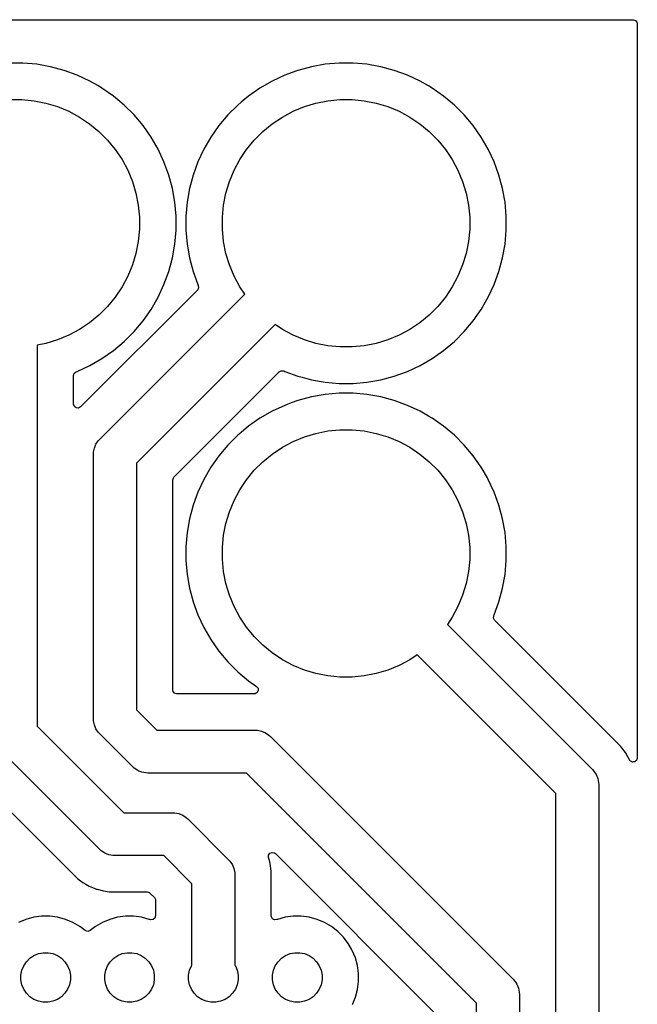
# Model space of a CAD drawing. Header units: millimetres. Extents: x 1 to 179, y 1 to 120.
# Tile 17 of 17: x 161 to 179, y 90 to 120. Entities that reach past the tile are written whole.
import ezdxf

# ---------------------------------------------------------------- set-up
doc = ezdxf.new("R2010")
doc.units = ezdxf.units.MM
doc.layers.add('F.Cu', color=13, linetype='CONTINUOUS', true_color=0xc83434)

msp = doc.modelspace()

# ---------------------------------------------------------------- linework, layer by layer
at = {"layer": 'F.Cu', "linetype": 'CONTINUOUS'}
for p, q in [((0.6245, 120.2495), (179.3755, 120.2495)), ((179.3755, 120.2495), (179.442539, 120.229815)), ((179.442539, 120.229815), (179.488294, 120.177011)), ((179.488294, 120.177011), (179.4995, 120.1255)), ((179.4995, 120.1255), (179.4995, 97.889483)), ((160.891352, 118.936003), (160.467798, 118.936003)), ((160.891355, 118.936003), (160.891352, 118.936003)), ((161.313297, 118.899088), (160.891355, 118.936003)), ((161.671527, 118.835922), (161.313297, 118.899088)), ((161.730416, 118.825538), (161.671527, 118.835922)), ((161.730426, 118.825536), (161.730416, 118.825538)), ((162.139527, 118.715918), (161.730423, 118.825536)), ((161.730423, 118.825536), (161.730426, 118.825536)), ((162.139537, 118.715915), (162.139527, 118.715918)), ((162.139538, 118.715914), (162.139537, 118.715915)), ((162.537549, 118.57105), (162.139538, 118.715914)), ((169.219622, 118.715918), (169.020606, 118.643482)), ((169.628726, 118.825536), (169.219622, 118.715918)), ((169.628729, 118.825537), (169.628726, 118.825536)), ((169.628734, 118.825538), (169.628729, 118.825537)), ((169.628736, 118.825539), (169.628734, 118.825538)), ((169.628739, 118.825539), (169.628736, 118.825539)), ((170.045852, 118.899088), (169.628739, 118.825539)), ((170.467794, 118.936003), (170.045852, 118.899088)), ((170.467798, 118.936003), (170.467794, 118.936003)), ((170.891352, 118.936003), (170.467798, 118.936003)), ((170.891355, 118.936003), (170.891352, 118.936003)), ((171.313297, 118.899088), (170.891355, 118.936003)), ((171.671527, 118.835922), (171.313297, 118.899088)), ((171.730416, 118.825538), (171.671527, 118.835922)), ((171.730426, 118.825536), (171.730416, 118.825538)), ((172.139527, 118.715918), (171.730423, 118.825536)), ((171.730423, 118.825536), (171.730426, 118.825536)), ((172.139537, 118.715915), (172.139527, 118.715918)), ((172.139538, 118.715914), (172.139537, 118.715915)), ((172.537549, 118.57105), (172.139538, 118.715914)), ((162.537556, 118.571047), (162.537549, 118.57105)), ((162.537558, 118.571046), (162.537556, 118.571047)), ((162.921411, 118.392053), (162.537558, 118.571046)), ((162.921426, 118.392045), (162.921411, 118.392053)), ((163.179257, 118.243187), (162.921426, 118.392045)), ((168.437723, 118.392045), (168.070928, 118.180276)), ((168.437738, 118.392053), (168.437723, 118.392045)), ((168.821591, 118.571046), (168.437738, 118.392053)), ((168.821597, 118.571049), (168.821591, 118.571046)), ((168.821601, 118.57105), (168.821597, 118.571049)), ((169.020606, 118.643482), (168.821601, 118.57105)), ((172.537556, 118.571047), (172.537549, 118.57105)), ((172.537558, 118.571046), (172.537556, 118.571047)), ((172.921411, 118.392053), (172.537558, 118.571046)), ((172.921426, 118.392045), (172.921411, 118.392053)), ((173.179257, 118.243187), (172.921426, 118.392045)), ((163.28823, 118.180271), (163.179257, 118.243187)), ((163.635185, 117.937329), (163.28823, 118.180271)), ((168.070913, 118.180267), (167.723965, 117.93733)), ((168.070928, 118.180276), (168.070913, 118.180267)), ((173.28823, 118.180271), (173.179257, 118.243187)), ((173.635185, 117.937329), (173.28823, 118.180271)), ((160.495571, 117.830986), (160.863579, 117.830986)), ((160.863579, 117.830986), (161.229814, 117.794915)), ((161.229814, 117.794915), (161.590751, 117.72312)), ((163.959647, 117.665074), (163.635185, 117.937329)), ((167.723965, 117.93733), (167.499902, 117.74932)), ((169.768399, 117.72312), (170.129336, 117.794915)), ((170.129336, 117.794915), (170.495571, 117.830986)), ((170.495571, 117.830986), (170.863579, 117.830986)), ((170.863579, 117.830986), (171.229814, 117.794915)), ((171.229814, 117.794915), (171.590751, 117.72312)), ((173.959647, 117.665074), (173.635185, 117.937329)), ((161.590751, 117.72312), (161.942912, 117.616293)), ((161.942912, 117.616293), (162.282907, 117.475463)), ((164.259146, 117.365575), (163.959647, 117.665074)), ((167.399494, 117.665066), (167.100012, 117.365584)), ((167.3995, 117.665072), (167.399494, 117.665066)), ((167.399503, 117.665074), (167.3995, 117.665072)), ((167.499902, 117.74932), (167.399503, 117.665074)), ((169.076243, 117.475463), (169.416238, 117.616293)), ((169.416238, 117.616293), (169.768399, 117.72312)), ((171.590751, 117.72312), (171.942912, 117.616293)), ((171.942912, 117.616293), (172.282907, 117.475463)), ((174.259146, 117.365575), (173.959647, 117.665074)), ((162.282907, 117.475463), (162.60746, 117.301985)), ((162.60746, 117.301985), (162.913447, 117.097531)), ((164.531401, 117.041113), (164.259146, 117.365575)), ((167.100012, 117.365584), (166.827748, 117.041113)), ((168.445703, 117.097531), (168.75169, 117.301985)), ((168.75169, 117.301985), (169.076243, 117.475463)), ((172.282907, 117.475463), (172.60746, 117.301985)), ((172.60746, 117.301985), (172.913447, 117.097531)), ((174.531401, 117.041113), (174.259146, 117.365575)), ((162.913447, 117.097531), (163.197921, 116.86407)), ((164.774343, 116.694158), (164.531401, 117.041113)), ((166.827748, 117.041113), (166.584811, 116.694165)), ((168.161229, 116.86407), (168.445703, 117.097531)), ((172.913447, 117.097531), (173.197921, 116.86407)), ((174.774343, 116.694158), (174.531401, 117.041113)), ((163.197921, 116.86407), (163.458142, 116.603849)), ((163.458142, 116.603849), (163.691603, 116.319375)), ((164.98612, 116.327348), (164.774343, 116.694158)), ((166.584802, 116.69415), (166.373033, 116.327355)), ((166.584811, 116.694165), (166.584802, 116.69415)), ((167.667547, 116.319375), (167.901008, 116.603849)), ((167.901008, 116.603849), (168.161229, 116.86407)), ((173.197921, 116.86407), (173.458142, 116.603849)), ((173.458142, 116.603849), (173.691603, 116.319375)), ((174.98612, 116.327348), (174.774343, 116.694158)), ((163.691603, 116.319375), (163.896057, 116.013388)), ((165.165122, 115.943477), (164.98612, 116.327348)), ((166.373025, 116.32734), (166.194032, 115.943487)), ((166.373033, 116.327355), (166.373025, 116.32734)), ((167.463093, 116.013388), (167.667547, 116.319375)), ((173.691603, 116.319375), (173.896057, 116.013388)), ((175.165122, 115.943477), (174.98612, 116.327348)), ((163.896057, 116.013388), (164.069535, 115.688835)), ((167.289615, 115.688835), (167.463093, 116.013388)), ((173.896057, 116.013388), (174.069535, 115.688835)), ((164.069535, 115.688835), (164.210365, 115.34884)), ((165.309986, 115.545466), (165.165122, 115.943477)), ((166.194032, 115.943487), (166.04916, 115.545456)), ((167.148785, 115.34884), (167.289615, 115.688835)), ((174.069535, 115.688835), (174.210365, 115.34884)), ((175.309986, 115.545466), (175.165122, 115.943477)), ((165.41961, 115.136344), (165.309986, 115.545466)), ((166.04916, 115.545456), (165.939542, 115.136352)), ((175.41961, 115.136344), (175.309986, 115.545466)), ((164.210365, 115.34884), (164.317192, 114.996679)), ((165.49316, 114.719223), (165.41961, 115.136344)), ((165.939539, 115.136339), (165.86599, 114.719226)), ((165.939542, 115.136352), (165.939539, 115.136339)), ((167.041958, 114.996679), (167.148785, 115.34884)), ((174.210365, 115.34884), (174.317192, 114.996679)), ((175.49316, 114.719223), (175.41961, 115.136344)), ((164.317192, 114.996679), (164.388987, 114.635742)), ((166.970163, 114.635742), (167.041958, 114.996679)), ((174.317192, 114.996679), (174.388987, 114.635742)), ((164.388987, 114.635742), (164.425058, 114.269507)), ((165.530075, 114.29728), (165.49316, 114.719223)), ((165.86599, 114.719226), (165.829075, 114.297284)), ((166.934092, 114.269507), (166.970163, 114.635742)), ((174.388987, 114.635742), (174.425058, 114.269507)), ((175.530075, 114.29728), (175.49316, 114.719223)), ((164.425058, 114.269507), (164.425058, 113.901499)), ((165.530075, 113.873726), (165.530075, 114.29728)), ((165.829075, 114.297284), (165.829075, 113.873723)), ((166.934092, 113.901499), (166.934092, 114.269507)), ((174.425058, 114.269507), (174.425058, 113.901499)), ((175.530075, 113.873726), (175.530075, 114.29728)), ((164.425058, 113.901499), (164.388987, 113.535264)), ((166.970163, 113.535264), (166.934092, 113.901499)), ((174.425058, 113.901499), (174.388987, 113.535264)), ((165.49316, 113.451783), (165.530075, 113.873726)), ((165.829075, 113.873723), (165.86599, 113.451781)), ((175.49316, 113.451783), (175.530075, 113.873726)), ((164.388987, 113.535264), (164.317192, 113.174327)), ((165.41961, 113.034662), (165.49316, 113.451783)), ((165.86599, 113.451781), (165.939539, 113.034668)), ((167.041958, 113.174327), (166.970163, 113.535264)), ((174.388987, 113.535264), (174.317192, 113.174327)), ((175.41961, 113.034662), (175.49316, 113.451783)), ((164.317192, 113.174327), (164.210365, 112.822166)), ((165.309986, 112.62554), (165.41961, 113.034662)), ((165.939539, 113.034668), (165.939542, 113.034655)), ((165.939542, 113.034655), (166.049161, 112.625547)), ((167.148785, 112.822166), (167.041958, 113.174327)), ((174.317192, 113.174327), (174.210365, 112.822166)), ((175.309986, 112.62554), (175.41961, 113.034662)), ((164.210365, 112.822166), (164.069535, 112.482171)), ((167.289615, 112.482171), (167.148785, 112.822166)), ((174.210365, 112.822166), (174.069535, 112.482171)), ((164.069535, 112.482171), (163.896057, 112.157618)), ((165.165122, 112.227529), (165.309986, 112.62554)), ((166.049161, 112.625547), (166.194025, 112.227534)), ((167.463093, 112.157618), (167.289615, 112.482171)), ((174.069535, 112.482171), (173.896057, 112.157618)), ((175.165122, 112.227529), (175.309986, 112.62554)), ((163.896057, 112.157618), (163.691603, 111.851631)), ((164.98612, 111.843658), (165.165122, 112.227529)), ((166.216161, 112.133488), (166.187642, 112.069704)), ((166.194025, 112.227534), (166.194036, 112.227511)), ((166.194036, 112.227511), (166.205667, 112.202568)), ((166.205667, 112.202568), (166.205669, 112.202565)), ((166.205669, 112.202565), (166.216161, 112.133488)), ((167.611037, 111.936204), (167.463093, 112.157618)), ((173.896057, 112.157618), (173.691603, 111.851631)), ((174.98612, 111.843658), (175.165122, 112.227529)), ((166.180968, 112.062479), (162.641756, 108.523266)), ((163.219956, 107.545122), (167.611037, 111.936204)), ((163.691603, 111.851631), (163.458142, 111.567157)), ((164.774343, 111.476848), (164.98612, 111.843658)), ((166.187642, 112.069704), (166.180968, 112.062479)), ((173.691603, 111.851631), (173.458142, 111.567157)), ((174.774343, 111.476848), (174.98612, 111.843658)), ((163.458142, 111.567157), (163.197921, 111.306936)), ((173.458142, 111.567157), (173.197921, 111.306936)), ((163.197921, 111.306936), (162.913447, 111.073475)), ((164.531401, 111.129893), (164.774343, 111.476848)), ((173.197921, 111.306936), (172.913447, 111.073475)), ((174.531401, 111.129893), (174.774343, 111.476848)), ((162.913447, 111.073475), (162.60746, 110.869021)), ((164.259146, 110.805431), (164.531401, 111.129893)), ((168.530275, 111.016966), (164.329575, 106.816265)), ((168.75169, 110.869021), (168.530275, 111.016966)), ((172.913447, 111.073475), (172.60746, 110.869021)), ((174.259146, 110.805431), (174.531401, 111.129893)), ((162.282907, 110.695543), (161.942912, 110.554713)), ((162.60746, 110.869021), (162.282907, 110.695543)), ((163.959647, 110.505932), (164.259146, 110.805431)), ((169.076243, 110.695543), (168.75169, 110.869021)), ((169.416238, 110.554713), (169.076243, 110.695543)), ((172.282907, 110.695543), (171.942912, 110.554713)), ((172.60746, 110.869021), (172.282907, 110.695543)), ((173.959647, 110.505932), (174.259146, 110.805431)), ((161.590751, 110.447886), (161.329575, 110.395935)), ((161.329575, 110.395935), (161.329575, 98.854742)), ((161.942912, 110.554713), (161.590751, 110.447886)), ((163.635185, 110.233677), (163.959647, 110.505932)), ((169.768399, 110.447886), (169.416238, 110.554713)), ((170.129336, 110.376091), (169.768399, 110.447886)), ((170.495571, 110.34002), (170.129336, 110.376091)), ((170.863579, 110.34002), (170.495571, 110.34002)), ((171.229814, 110.376091), (170.863579, 110.34002)), ((171.590751, 110.447886), (171.229814, 110.376091)), ((171.942912, 110.554713), (171.590751, 110.447886)), ((173.635185, 110.233677), (173.959647, 110.505932)), ((163.28823, 109.990735), (163.635185, 110.233677)), ((173.28823, 109.990735), (173.635185, 110.233677)), ((162.537549, 109.599956), (162.92142, 109.778958)), ((162.92142, 109.778958), (163.28823, 109.990735)), ((172.537549, 109.599956), (172.92142, 109.778958)), ((172.92142, 109.778958), (173.28823, 109.990735)), ((162.430075, 109.474013), (162.44976, 109.541052)), ((162.430075, 108.610947), (162.430075, 109.474013)), ((162.44976, 109.541052), (162.502564, 109.586807)), ((162.502564, 109.586807), (162.511662, 109.590535)), ((162.511662, 109.590535), (162.537549, 109.599956)), ((165.466389, 106.396737), (168.65655, 109.586899)), ((168.65655, 109.586899), (168.717871, 109.620382)), ((168.717871, 109.620382), (168.787563, 109.615398)), ((168.787563, 109.615398), (168.796633, 109.611598)), ((168.796633, 109.611598), (168.821596, 109.599958)), ((168.821596, 109.599958), (168.821599, 109.599957)), ((168.821599, 109.599957), (168.821601, 109.599956)), ((168.821601, 109.599956), (169.219612, 109.455092)), ((169.219612, 109.455092), (169.219613, 109.455092)), ((169.219613, 109.455092), (169.219618, 109.45509)), ((169.219618, 109.45509), (169.348146, 109.420652)), ((171.730416, 109.345468), (172.139538, 109.455092)), ((172.139538, 109.455092), (172.537549, 109.599956)), ((169.348146, 109.420652), (169.628734, 109.345468)), ((169.628734, 109.345468), (170.045855, 109.271918)), ((170.045855, 109.271918), (170.467796, 109.235004)), ((170.467796, 109.235004), (170.467797, 109.235003)), ((170.467797, 109.235003), (170.467798, 109.235003)), ((170.467798, 109.235003), (170.891353, 109.235003)), ((170.891353, 109.235004), (171.313295, 109.271918)), ((170.891353, 109.235003), (170.891353, 109.235004)), ((171.313295, 109.271918), (171.730416, 109.345468)), ((170.045852, 108.899088), (169.628739, 108.825539)), ((170.467794, 108.936003), (170.045852, 108.899088)), ((170.467798, 108.936003), (170.467794, 108.936003)), ((170.891352, 108.936003), (170.467798, 108.936003)), ((170.891355, 108.936003), (170.891352, 108.936003)), ((171.313297, 108.899088), (170.891355, 108.936003)), ((171.671527, 108.835922), (171.313297, 108.899088)), ((171.730416, 108.825538), (171.671527, 108.835922)), ((162.430391, 108.602101), (162.430075, 108.610947)), ((162.454808, 108.536637), (162.430391, 108.602101)), ((162.510741, 108.494765), (162.454808, 108.536637)), ((168.821591, 108.571046), (168.437738, 108.392053)), ((168.821597, 108.571049), (168.821591, 108.571046)), ((168.821601, 108.57105), (168.821597, 108.571049)), ((169.020606, 108.643482), (168.821601, 108.57105)), ((169.219622, 108.715918), (169.020606, 108.643482)), ((169.628726, 108.825536), (169.219622, 108.715918)), ((169.628729, 108.825537), (169.628726, 108.825536)), ((169.628734, 108.825538), (169.628729, 108.825537)), ((169.628736, 108.825539), (169.628734, 108.825538)), ((169.628739, 108.825539), (169.628736, 108.825539)), ((171.730426, 108.825536), (171.730416, 108.825538)), ((172.139527, 108.715918), (171.730423, 108.825536)), ((171.730423, 108.825536), (171.730426, 108.825536)), ((172.139537, 108.715915), (172.139527, 108.715918)), ((172.139538, 108.715914), (172.139537, 108.715915)), ((172.537549, 108.57105), (172.139538, 108.715914)), ((172.537556, 108.571047), (172.537549, 108.57105)), ((172.537558, 108.571046), (172.537556, 108.571047)), ((172.921411, 108.392053), (172.537558, 108.571046)), ((162.580433, 108.489781), (162.510741, 108.494765)), ((162.641756, 108.523266), (162.580433, 108.489781)), ((168.437723, 108.392045), (168.070928, 108.180276)), ((168.437738, 108.392053), (168.437723, 108.392045)), ((172.921426, 108.392045), (172.921411, 108.392053)), ((173.179257, 108.243187), (172.921426, 108.392045)), ((173.28823, 108.180271), (173.179257, 108.243187)), ((167.723965, 107.93733), (167.499902, 107.74932)), ((168.070913, 108.180267), (167.723965, 107.93733)), ((168.070928, 108.180276), (168.070913, 108.180267)), ((173.635185, 107.937329), (173.28823, 108.180271)), ((173.959647, 107.665074), (173.635185, 107.937329)), ((167.399494, 107.665066), (167.100012, 107.365584)), ((167.3995, 107.665072), (167.399494, 107.665066)), ((167.399503, 107.665074), (167.3995, 107.665072)), ((167.499902, 107.74932), (167.399503, 107.665074)), ((169.416238, 107.616293), (169.768399, 107.72312)), ((169.768399, 107.72312), (170.129336, 107.794915)), ((170.129336, 107.794915), (170.495571, 107.830986)), ((170.495571, 107.830986), (170.863579, 107.830986)), ((170.863579, 107.830986), (171.229814, 107.794915)), ((171.229814, 107.794915), (171.590751, 107.72312)), ((171.590751, 107.72312), (171.942912, 107.616293)), ((174.259146, 107.365575), (173.959647, 107.665074)), ((163.057564, 107.274188), (163.106326, 107.391911)), ((163.106326, 107.391911), (163.177118, 107.497859)), ((163.177118, 107.497859), (163.219956, 107.545122)), ((167.100012, 107.365584), (166.827748, 107.041113)), ((168.75169, 107.301985), (169.076243, 107.475463)), ((169.076243, 107.475463), (169.416238, 107.616293)), ((171.942912, 107.616293), (172.282907, 107.475463)), ((172.282907, 107.475463), (172.60746, 107.301985)), ((174.531401, 107.041113), (174.259146, 107.365575)), ((163.029575, 107.085503), (163.032705, 107.149214)), ((163.029575, 99.085503), (163.029575, 107.085503)), ((163.032705, 107.149214), (163.057564, 107.274188)), ((166.827748, 107.041113), (166.584811, 106.694165)), ((168.161229, 106.86407), (168.445703, 107.097531)), ((168.445703, 107.097531), (168.75169, 107.301985)), ((172.60746, 107.301985), (172.913447, 107.097531)), ((172.913447, 107.097531), (173.197921, 106.86407)), ((174.774343, 106.694158), (174.531401, 107.041113)), ((164.329575, 106.816265), (164.329575, 99.354742)), ((167.901008, 106.603849), (168.161229, 106.86407)), ((173.197921, 106.86407), (173.458142, 106.603849)), ((166.584802, 106.69415), (166.373033, 106.327355)), ((166.584811, 106.694165), (166.584802, 106.69415)), ((167.667547, 106.319375), (167.901008, 106.603849)), ((173.458142, 106.603849), (173.691603, 106.319375)), ((174.957973, 106.3761), (174.774343, 106.694158)), ((165.430075, 106.309061), (165.44976, 106.3761)), ((165.430075, 99.960003), (165.430075, 106.309061)), ((165.44976, 106.3761), (165.466389, 106.396737)), ((166.373025, 106.32734), (166.194032, 105.943487)), ((166.373033, 106.327355), (166.373025, 106.32734)), ((167.463093, 106.013388), (167.667547, 106.319375)), ((173.691603, 106.319375), (173.896057, 106.013388)), ((174.986116, 106.327355), (174.957973, 106.3761)), ((174.986124, 106.32734), (174.986116, 106.327355)), ((175.065676, 106.156739), (174.986124, 106.32734)), ((175.165122, 105.943477), (175.065676, 106.156739)), ((166.194032, 105.943487), (166.04916, 105.545456)), ((167.289615, 105.688835), (167.463093, 106.013388)), ((173.896057, 106.013388), (174.069535, 105.688835)), ((175.309986, 105.545466), (175.165122, 105.943477)), ((167.148785, 105.34884), (167.289615, 105.688835)), ((174.069535, 105.688835), (174.210365, 105.34884)), ((166.04916, 105.545456), (165.939542, 105.136352)), ((167.041958, 104.996679), (167.148785, 105.34884)), ((174.210365, 105.34884), (174.317192, 104.996679)), ((175.41961, 105.136344), (175.309986, 105.545466)), ((165.939539, 105.136339), (165.86599, 104.719226)), ((165.939542, 105.136352), (165.939539, 105.136339)), ((166.970163, 104.635742), (167.041958, 104.996679)), ((174.317192, 104.996679), (174.388987, 104.635742)), ((175.49316, 104.719223), (175.41961, 105.136344)), ((165.86599, 104.719226), (165.829075, 104.297284)), ((175.530075, 104.29728), (175.49316, 104.719223)), ((166.934092, 104.269507), (166.970163, 104.635742)), ((174.388987, 104.635742), (174.425058, 104.269507)), ((165.829075, 104.297284), (165.829075, 103.873723)), ((166.934092, 103.901499), (166.934092, 104.269507)), ((174.425058, 104.269507), (174.425058, 103.901499)), ((175.530075, 103.873726), (175.530075, 104.29728)), ((165.829075, 103.873723), (165.86599, 103.451781)), ((166.970163, 103.535264), (166.934092, 103.901499)), ((174.425058, 103.901499), (174.388987, 103.535264)), ((175.49316, 103.451783), (175.530075, 103.873726)), ((167.041958, 103.174327), (166.970163, 103.535264)), ((174.388987, 103.535264), (174.317192, 103.174327)), ((165.86599, 103.451781), (165.939539, 103.034668)), ((167.148785, 102.822166), (167.041958, 103.174327)), ((174.317192, 103.174327), (174.210365, 102.822166)), ((175.41961, 103.034662), (175.49316, 103.451783)), ((165.939539, 103.034668), (165.939542, 103.034655)), ((165.939542, 103.034655), (166.04916, 102.625551)), ((175.309986, 102.62554), (175.41961, 103.034662)), ((166.04916, 102.625551), (166.049163, 102.625541)), ((166.049163, 102.625541), (166.049164, 102.62554)), ((166.049164, 102.62554), (166.194028, 102.227529)), ((167.289615, 102.482171), (167.148785, 102.822166)), ((174.210365, 102.822166), (174.069535, 102.482171)), ((175.165122, 102.227529), (175.309986, 102.62554)), ((167.463093, 102.157618), (167.289615, 102.482171)), ((174.069535, 102.482171), (173.896057, 102.157618)), ((166.194028, 102.227529), (166.194031, 102.227522)), ((166.194031, 102.227522), (166.194032, 102.22752)), ((166.194032, 102.22752), (166.373025, 101.843667)), ((167.667547, 101.851631), (167.463093, 102.157618)), ((173.896057, 102.157618), (173.748112, 101.936204)), ((175.144696, 102.123801), (175.14968, 102.193493)), ((175.178181, 102.062478), (175.144696, 102.123801)), ((175.14968, 102.193493), (175.153482, 102.202568)), ((175.153482, 102.202568), (175.165114, 102.227511)), ((175.165114, 102.227514), (175.165122, 102.227529)), ((175.165114, 102.227511), (175.165114, 102.227514)), ((178.998488, 98.242172), (175.178181, 102.062478)), ((166.373025, 101.843667), (166.37303, 101.843658)), ((166.37303, 101.843658), (166.584807, 101.476848)), ((167.901008, 101.567157), (167.667547, 101.851631)), ((173.748112, 101.936204), (178.139194, 97.545122)), ((166.584807, 101.476848), (166.827749, 101.129893)), ((168.161229, 101.306936), (167.901008, 101.567157)), ((166.827749, 101.129893), (167.100004, 100.805431)), ((168.445703, 101.073475), (168.161229, 101.306936)), ((167.100004, 100.805431), (167.399503, 100.505932)), ((168.75169, 100.869021), (168.445703, 101.073475)), ((169.076243, 100.695543), (168.75169, 100.869021)), ((172.60746, 100.869021), (172.282907, 100.695543)), ((172.828874, 101.016966), (172.60746, 100.869021)), ((177.029575, 96.816265), (172.828874, 101.016966)), ((167.399503, 100.505932), (167.723965, 100.233677)), ((169.416238, 100.554713), (169.076243, 100.695543)), ((169.768399, 100.447886), (169.416238, 100.554713)), ((171.942912, 100.554713), (171.590751, 100.447886)), ((172.282907, 100.695543), (171.942912, 100.554713)), ((167.723965, 100.233677), (167.969747, 100.061577)), ((170.129336, 100.376091), (169.768399, 100.447886)), ((170.495571, 100.34002), (170.129336, 100.376091)), ((170.863579, 100.34002), (170.495571, 100.34002)), ((171.229814, 100.376091), (170.863579, 100.34002)), ((171.590751, 100.447886), (171.229814, 100.376091)), ((165.441281, 99.908492), (165.430075, 99.960003)), ((165.487036, 99.855688), (165.441281, 99.908492)), ((167.969747, 100.061577), (168.013372, 100.007001)), ((168.020564, 99.937502), (167.989042, 99.875148)), ((168.013372, 100.007001), (168.020564, 99.937502)), ((165.554075, 99.836003), (165.487036, 99.855688)), ((167.898623, 99.836003), (165.554075, 99.836003)), ((167.928812, 99.839734), (167.898623, 99.836003)), ((167.989042, 99.875148), (167.928812, 99.839734)), ((164.329575, 99.354742), (164.948814, 98.735503)), ((163.032705, 99.021792), (163.029575, 99.085503)), ((163.057564, 98.896818), (163.032705, 99.021792)), ((161.329575, 98.854742), (163.948814, 96.235503)), ((163.106326, 98.779095), (163.057564, 98.896818)), ((163.177118, 98.673147), (163.106326, 98.779095)), ((164.948814, 98.735503), (167.929575, 98.735503)), ((167.929575, 98.735503), (167.993286, 98.732373)), ((167.993286, 98.732373), (168.11826, 98.707514)), ((168.11826, 98.707514), (168.235983, 98.658752)), ((163.219956, 98.625884), (163.177118, 98.673147)), ((164.219956, 97.625883), (163.219956, 98.625884)), ((168.235983, 98.658752), (168.341931, 98.58796)), ((168.341931, 98.58796), (168.389194, 98.545122)), ((168.389194, 98.545122), (175.739195, 91.195122)), ((163.219956, 95.125883), (160.219956, 98.125884)), ((178.99849, 98.24217), (178.998488, 98.242172)), ((179.030664, 98.200239), (178.99849, 98.24217)), ((179.030668, 98.200236), (179.030664, 98.200239)), ((179.138188, 98.060113), (179.030668, 98.200236)), ((179.138189, 98.060111), (179.138188, 98.060113)), ((179.212949, 97.930622), (179.138189, 98.060111)), ((179.212957, 97.930607), (179.212949, 97.930622)), ((179.213976, 97.928842), (179.212957, 97.930607)), ((179.252919, 97.861391), (179.213976, 97.928842)), ((179.263259, 97.836428), (179.252919, 97.861391)), ((179.266124, 97.831064), (179.263259, 97.836428)), ((179.287013, 97.802615), (179.266124, 97.831064)), ((179.290942, 97.800422), (179.287013, 97.802615)), ((179.294297, 97.79577), (179.290942, 97.800422)), ((179.474077, 97.814259), (179.449778, 97.796418)), ((179.475922, 97.819072), (179.474077, 97.814259)), ((179.479815, 97.822444), (179.475922, 97.819072)), ((179.488303, 97.851354), (179.479815, 97.822444)), ((179.499097, 97.879495), (179.488303, 97.851354)), ((179.4995, 97.889483), (179.498048, 97.88454)), ((179.498048, 97.88454), (179.499097, 97.879495)), ((164.267209, 97.583056), (164.219956, 97.625883)), ((164.267219, 97.583046), (164.267209, 97.583056)), ((164.373167, 97.512254), (164.267219, 97.583046)), ((164.407647, 97.497972), (164.373167, 97.512254)), ((178.139194, 97.545122), (178.182032, 97.497859)), ((179.321708, 97.783252), (179.294297, 97.79577)), ((179.348024, 97.768565), (179.321708, 97.783252)), ((179.353166, 97.768886), (179.348024, 97.768565)), ((179.357853, 97.766745), (179.353166, 97.768886)), ((179.387678, 97.771034), (179.357853, 97.766745)), ((179.417759, 97.772906), (179.387678, 97.771034)), ((179.421912, 97.775956), (179.417759, 97.772906)), ((179.427011, 97.776689), (179.421912, 97.775956)), ((179.449778, 97.796418), (179.427011, 97.776689)), ((159.360661, 97.428835), (162.522906, 94.26659)), ((164.49089, 97.463491), (164.407647, 97.497972)), ((164.615864, 97.438632), (164.49089, 97.463491)), ((164.615884, 97.438632), (164.615864, 97.438632)), ((164.679575, 97.435503), (164.615884, 97.438632)), ((167.660337, 97.435503), (164.679575, 97.435503)), ((174.629575, 90.466265), (167.660337, 97.435503)), ((178.182032, 97.497859), (178.252824, 97.391911)), ((178.252824, 97.391911), (178.301586, 97.274188)), ((178.301586, 97.274188), (178.326446, 97.149214)), ((178.326446, 97.149214), (178.326446, 97.149194)), ((178.326446, 97.149194), (178.329575, 97.085503)), ((178.329575, 97.085503), (178.329575, 78.835503)), ((177.029575, 79.104742), (177.029575, 96.816265)), ((163.948814, 96.235503), (165.429575, 96.235503)), ((165.429575, 96.235503), (165.493286, 96.232373)), ((165.493286, 96.232373), (165.61826, 96.207514)), ((165.61826, 96.207514), (165.735983, 96.158752)), ((165.735983, 96.158752), (165.841931, 96.08796)), ((165.841931, 96.08796), (165.889194, 96.045122)), ((165.889194, 96.045122), (167.122252, 94.812065)), ((163.267209, 95.083056), (163.219956, 95.125883)), ((163.267219, 95.083046), (163.267209, 95.083056)), ((163.341375, 95.033497), (163.267219, 95.083046)), ((163.373167, 95.012254), (163.341375, 95.033497)), ((163.49089, 94.963491), (163.373167, 95.012254)), ((163.615864, 94.938632), (163.49089, 94.963491)), ((163.615884, 94.938632), (163.615864, 94.938632)), ((163.679575, 94.935503), (163.615884, 94.938632)), ((165.160337, 94.935503), (163.679575, 94.935503)), ((166.012633, 94.083207), (165.160337, 94.935503)), ((168.333986, 94.878283), (168.335649, 94.94813)), ((168.359029, 94.784819), (168.333986, 94.878283)), ((168.335649, 94.94813), (168.374811, 95.005993)), ((168.374811, 95.005993), (168.43904, 95.033497)), ((168.43904, 95.033497), (168.507942, 95.021911)), ((168.507942, 95.021911), (168.541442, 94.998055)), ((168.541442, 94.998055), (173.492756, 90.046741)), ((167.122252, 94.812065), (167.165079, 94.764812)), ((167.165079, 94.764812), (167.16509, 94.764801)), ((167.16509, 94.764801), (167.235882, 94.658853)), ((167.235882, 94.658853), (167.284644, 94.54113)), ((167.284644, 94.54113), (167.309503, 94.416156)), ((168.383181, 94.694683), (168.359029, 94.784819)), ((168.411618, 94.478687), (168.383181, 94.694683)), ((162.522906, 94.26659), (162.522911, 94.266586)), ((162.522911, 94.266586), (162.522914, 94.266583)), ((162.522914, 94.266583), (162.560539, 94.237713)), ((162.560539, 94.237713), (162.56054, 94.237711)), ((162.56054, 94.237711), (162.704961, 94.126893)), ((167.309503, 94.416156), (167.312633, 94.352445)), ((167.312633, 94.352445), (167.312633, 91.623339)), ((168.413132, 94.467187), (168.411618, 94.478687)), ((168.413133, 94.467173), (168.413132, 94.467187)), ((168.413133, 93.111358), (168.413133, 94.467173)), ((162.704961, 94.126893), (162.704963, 94.126892)), ((162.704963, 94.126892), (162.804325, 94.069526)), ((162.804325, 94.069526), (162.804326, 94.069525)), ((162.804326, 94.069525), (162.853708, 94.041014)), ((162.853708, 94.041014), (162.903687, 94.012158)), ((162.903687, 94.012158), (163.053594, 93.950065)), ((163.053594, 93.950065), (163.115688, 93.924345)), ((163.115688, 93.924345), (163.143645, 93.916854)), ((166.012633, 91.623339), (166.012633, 94.083207)), ((163.143645, 93.916854), (163.337336, 93.864954)), ((163.337336, 93.864954), (163.507964, 93.842491)), ((163.507964, 93.842491), (163.56484, 93.835003)), ((163.56484, 93.835003), (163.564841, 93.835003)), ((163.564841, 93.835003), (164.653132, 93.835003)), ((164.653132, 93.835003), (164.682575, 93.826358)), ((164.682575, 93.826358), (164.712558, 93.819835)), ((164.712558, 93.819835), (164.717573, 93.816081)), ((164.717573, 93.816081), (164.720171, 93.815318)), ((164.720171, 93.815318), (164.740808, 93.798689)), ((164.740808, 93.798689), (164.875815, 93.663683)), ((164.875815, 93.663683), (164.909299, 93.602362)), ((164.909299, 93.602362), (164.912133, 93.576003)), ((164.912133, 93.576003), (164.912133, 93.111358)), ((161.220063, 93.068273), (160.985246, 93.005354)), ((161.461073, 93.100002), (161.220063, 93.068273)), ((161.461077, 93.100003), (161.461073, 93.100002)), ((161.461083, 93.100003), (161.461077, 93.100003)), ((161.704183, 93.100003), (161.461083, 93.100003)), ((161.704189, 93.100003), (161.704183, 93.100003)), ((161.704192, 93.100002), (161.704189, 93.100003)), ((161.945202, 93.068273), (161.704192, 93.100002)), ((162.180019, 93.005354), (161.945202, 93.068273)), ((163.760063, 93.068273), (163.525246, 93.005354)), ((164.001073, 93.100002), (163.760063, 93.068273)), ((164.001077, 93.100003), (164.001073, 93.100002)), ((164.001083, 93.100003), (164.001077, 93.100003)), ((164.244183, 93.100003), (164.001083, 93.100003)), ((164.244189, 93.100003), (164.244183, 93.100003)), ((164.244192, 93.100002), (164.244189, 93.100003)), ((164.485202, 93.068273), (164.244192, 93.100002)), ((164.720022, 93.005353), (164.485202, 93.068273)), ((164.892448, 93.044319), (164.839644, 92.998564)), ((164.912133, 93.111358), (164.892448, 93.044319)), ((168.416984, 93.080696), (168.413133, 93.111358)), ((168.452634, 93.020606), (168.416984, 93.080696)), ((168.840063, 93.068273), (168.605243, 93.005353)), ((169.081073, 93.100002), (168.840063, 93.068273)), ((169.081077, 93.100003), (169.081073, 93.100002)), ((169.081083, 93.100003), (169.081077, 93.100003)), ((169.324183, 93.100003), (169.081083, 93.100003)), ((169.324189, 93.100003), (169.324183, 93.100003)), ((169.324192, 93.100002), (169.324189, 93.100003)), ((169.565202, 93.068273), (169.324192, 93.100002)), ((169.800019, 93.005354), (169.565202, 93.068273)), ((160.985246, 93.005354), (160.76066, 92.912328)), ((162.404605, 92.912328), (162.180019, 93.005354)), ((162.40462, 92.912321), (162.404605, 92.912328)), ((162.615144, 92.790776), (162.40462, 92.912321)), ((162.777146, 92.666466), (162.615144, 92.790776)), ((163.090121, 92.790776), (162.92812, 92.666466)), ((163.300645, 92.912321), (163.090121, 92.790776)), ((163.30066, 92.912328), (163.300645, 92.912321)), ((163.525246, 93.005354), (163.30066, 92.912328)), ((164.740684, 92.996795), (164.720022, 93.005353)), ((164.770486, 92.98862), (164.740684, 92.996795)), ((164.839644, 92.998564), (164.770486, 92.98862)), ((168.515112, 92.989329), (168.452634, 93.020606)), ((168.584582, 92.996795), (168.515112, 92.989329)), ((168.605243, 93.005353), (168.584582, 92.996795)), ((170.024605, 92.912328), (169.800019, 93.005354)), ((170.02462, 92.912321), (170.024605, 92.912328)), ((170.235149, 92.790773), (170.02462, 92.912321)), ((170.428013, 92.642781), (170.235149, 92.790773)), ((162.794506, 92.65531), (162.777146, 92.666466)), ((162.862951, 92.641272), (162.794506, 92.65531)), ((162.92812, 92.666466), (162.862951, 92.641272)), ((170.428022, 92.642773), (170.428013, 92.642781)), ((170.599903, 92.470892), (170.428022, 92.642773)), ((170.59991, 92.470884), (170.599903, 92.470892)), ((170.747902, 92.27802), (170.59991, 92.470884)), ((170.848177, 92.104337), (170.747902, 92.27802)), ((161.1043, 91.828353), (161.2272, 91.910472)), ((161.2272, 91.910472), (161.363758, 91.967036)), ((161.363758, 91.967036), (161.508728, 91.995872)), ((161.508728, 91.995872), (161.656538, 91.995872)), ((161.656538, 91.995872), (161.801508, 91.967036)), ((161.801508, 91.967036), (161.938066, 91.910472)), ((161.938066, 91.910472), (162.060966, 91.828353)), ((163.6443, 91.828353), (163.7672, 91.910472)), ((163.7672, 91.910472), (163.903758, 91.967036)), ((163.903758, 91.967036), (164.048728, 91.995872)), ((164.048728, 91.995872), (164.196538, 91.995872)), ((164.196538, 91.995872), (164.341508, 91.967036)), ((164.341508, 91.967036), (164.478066, 91.910472)), ((164.478066, 91.910472), (164.600966, 91.828353)), ((168.7243, 91.828353), (168.8472, 91.910472)), ((168.8472, 91.910472), (168.983758, 91.967036)), ((168.983758, 91.967036), (169.128728, 91.995872)), ((169.128728, 91.995872), (169.276538, 91.995872)), ((169.276538, 91.995872), (169.421508, 91.967036)), ((169.421508, 91.967036), (169.558066, 91.910472)), ((169.558066, 91.910472), (169.680966, 91.828353)), ((170.869452, 92.067487), (170.848177, 92.104337)), ((170.962483, 91.842891), (170.869452, 92.067487)), ((171.025402, 91.608074), (170.962483, 91.842891)), ((160.8611, 91.464378), (160.917664, 91.600936)), ((160.917664, 91.600936), (160.999783, 91.723836)), ((160.999783, 91.723836), (161.1043, 91.828353)), ((162.060966, 91.828353), (162.165483, 91.723836)), ((162.165483, 91.723836), (162.247602, 91.600936)), ((162.247602, 91.600936), (162.304166, 91.464378)), ((163.4011, 91.464378), (163.457664, 91.600936)), ((163.457664, 91.600936), (163.539783, 91.723836)), ((163.539783, 91.723836), (163.6443, 91.828353)), ((164.600966, 91.828353), (164.705483, 91.723836)), ((164.705483, 91.723836), (164.787602, 91.600936)), ((164.787602, 91.600936), (164.844166, 91.464378)), ((165.9411, 91.464378), (165.997664, 91.600936)), ((165.997664, 91.600936), (166.012633, 91.623339)), ((167.312633, 91.623339), (167.327602, 91.600936)), ((167.327602, 91.600936), (167.384166, 91.464378)), ((168.4811, 91.464378), (168.537664, 91.600936)), ((168.537664, 91.600936), (168.619783, 91.723836)), ((168.619783, 91.723836), (168.7243, 91.828353)), ((169.680966, 91.828353), (169.785483, 91.723836)), ((169.785483, 91.723836), (169.867602, 91.600936)), ((169.867602, 91.600936), (169.924166, 91.464378)), ((171.057133, 91.367053), (171.025402, 91.608074)), ((160.832264, 91.319408), (160.8611, 91.464378)), ((160.832264, 91.171598), (160.832264, 91.319408)), ((162.304166, 91.464378), (162.333002, 91.319408)), ((162.333002, 91.319408), (162.333002, 91.171598)), ((163.372264, 91.319408), (163.4011, 91.464378)), ((163.372264, 91.171598), (163.372264, 91.319408)), ((164.844166, 91.464378), (164.873002, 91.319408)), ((164.873002, 91.319408), (164.873002, 91.171598)), ((165.912264, 91.319408), (165.9411, 91.464378)), ((165.912264, 91.171598), (165.912264, 91.319408)), ((167.384166, 91.464378), (167.413002, 91.319408)), ((167.413002, 91.319408), (167.413002, 91.171598)), ((168.452264, 91.319408), (168.4811, 91.464378)), ((168.452264, 91.171598), (168.452264, 91.319408)), ((169.924166, 91.464378), (169.953002, 91.319408)), ((169.953002, 91.319408), (169.953002, 91.171598)), ((171.057133, 91.123953), (171.057133, 91.367053)), ((160.8611, 91.026628), (160.832264, 91.171598)), ((160.917664, 90.89007), (160.8611, 91.026628)), ((162.304166, 91.026628), (162.247602, 90.89007)), ((162.333002, 91.171598), (162.304166, 91.026628)), ((163.4011, 91.026628), (163.372264, 91.171598)), ((163.457664, 90.89007), (163.4011, 91.026628)), ((164.844166, 91.026628), (164.787602, 90.89007)), ((164.873002, 91.171598), (164.844166, 91.026628)), ((165.9411, 91.026628), (165.912264, 91.171598)), ((165.997664, 90.89007), (165.9411, 91.026628)), ((167.384166, 91.026628), (167.327602, 90.89007)), ((167.413002, 91.171598), (167.384166, 91.026628)), ((168.4811, 91.026628), (168.452264, 91.171598)), ((168.537664, 90.89007), (168.4811, 91.026628)), ((169.924166, 91.026628), (169.867602, 90.89007)), ((169.953002, 91.171598), (169.924166, 91.026628)), ((171.025402, 90.882932), (171.057133, 91.123953)), ((175.739195, 91.195122), (175.782022, 91.147869)), ((175.782022, 91.147869), (175.782032, 91.147859)), ((175.782032, 91.147859), (175.798005, 91.123953)), ((175.798005, 91.123953), (175.852824, 91.041911)), ((175.852824, 91.041911), (175.901587, 90.924188)), ((160.999783, 90.76717), (160.917664, 90.89007)), ((161.1043, 90.662653), (160.999783, 90.76717)), ((161.2272, 90.580534), (161.1043, 90.662653)), ((162.060966, 90.662653), (161.938066, 90.580534)), ((162.165483, 90.76717), (162.060966, 90.662653)), ((162.247602, 90.89007), (162.165483, 90.76717)), ((163.539783, 90.76717), (163.457664, 90.89007)), ((163.6443, 90.662653), (163.539783, 90.76717)), ((163.7672, 90.580534), (163.6443, 90.662653)), ((164.600966, 90.662653), (164.478066, 90.580534)), ((164.705483, 90.76717), (164.600966, 90.662653)), ((164.787602, 90.89007), (164.705483, 90.76717)), ((166.079783, 90.76717), (165.997664, 90.89007)), ((166.1843, 90.662653), (166.079783, 90.76717)), ((166.3072, 90.580534), (166.1843, 90.662653)), ((167.140966, 90.662653), (167.018066, 90.580534)), ((167.245483, 90.76717), (167.140966, 90.662653)), ((167.327602, 90.89007), (167.245483, 90.76717)), ((168.619783, 90.76717), (168.537664, 90.89007)), ((168.7243, 90.662653), (168.619783, 90.76717)), ((168.8472, 90.580534), (168.7243, 90.662653)), ((169.680966, 90.662653), (169.558066, 90.580534)), ((169.785483, 90.76717), (169.680966, 90.662653)), ((169.867602, 90.89007), (169.785483, 90.76717)), ((170.912842, 90.528272), (170.962483, 90.648115)), ((170.962483, 90.648115), (171.025402, 90.882932)), ((175.901587, 90.924188), (175.926446, 90.799214)), ((175.926446, 90.799214), (175.926446, 90.799194)), ((175.926446, 90.799194), (175.929575, 90.735503)), ((175.929575, 90.735503), (175.929575, 79.829615)), ((161.363758, 90.52397), (161.2272, 90.580534)), ((161.508728, 90.495134), (161.363758, 90.52397)), ((161.656538, 90.495134), (161.508728, 90.495134)), ((161.801508, 90.52397), (161.656538, 90.495134)), ((161.938066, 90.580534), (161.801508, 90.52397)), ((163.903758, 90.52397), (163.7672, 90.580534)), ((164.048728, 90.495134), (163.903758, 90.52397)), ((164.196538, 90.495134), (164.048728, 90.495134)), ((164.341508, 90.52397), (164.196538, 90.495134)), ((164.478066, 90.580534), (164.341508, 90.52397)), ((166.443758, 90.52397), (166.3072, 90.580534)), ((166.588728, 90.495134), (166.443758, 90.52397)), ((166.736538, 90.495134), (166.588728, 90.495134)), ((166.881508, 90.52397), (166.736538, 90.495134)), ((167.018066, 90.580534), (166.881508, 90.52397)), ((168.983758, 90.52397), (168.8472, 90.580534)), ((169.128728, 90.495134), (168.983758, 90.52397)), ((169.276538, 90.495134), (169.128728, 90.495134)), ((169.421508, 90.52397), (169.276538, 90.495134)), ((169.558066, 90.580534), (169.421508, 90.52397)), ((170.869452, 90.423519), (170.880703, 90.45068)), ((170.880703, 90.45068), (170.912842, 90.528272)), ((174.629575, 80.098854), (174.629575, 90.466265))]:
    msp.add_line(p, q, dxfattribs=at)

doc.saveas('drawing.dxf')
